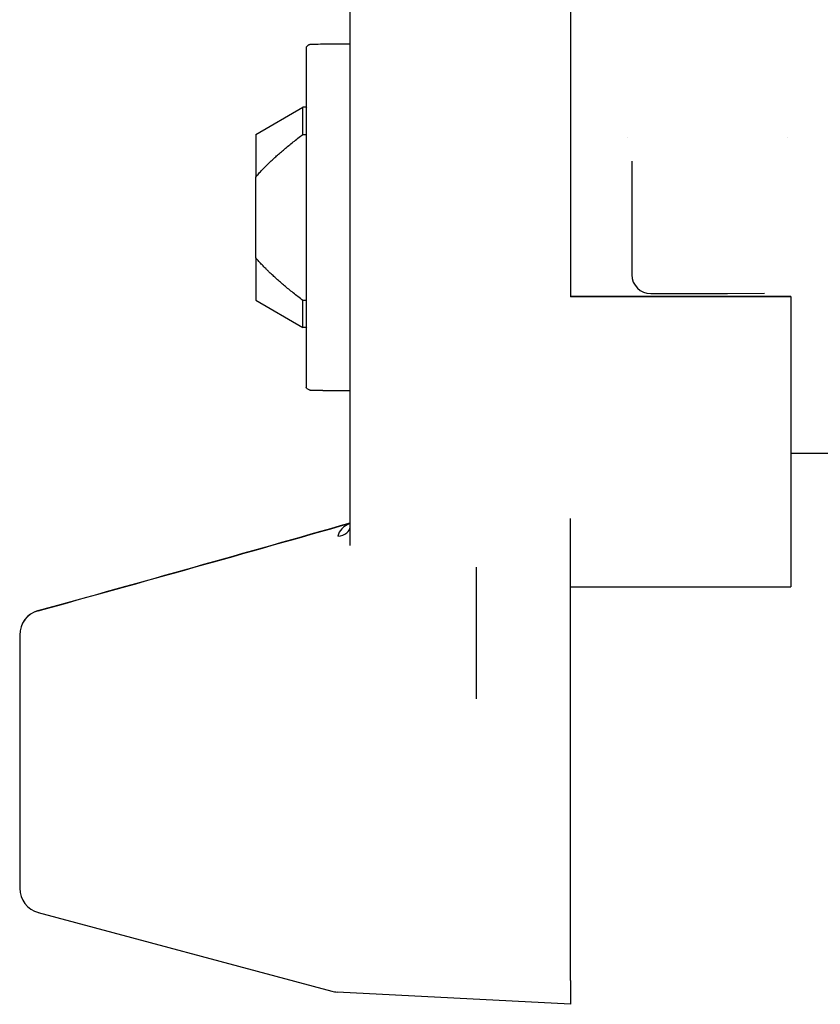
# Model space of a CAD drawing. Header units: inches. Extents: x 12 to 564, y 10 to 374.
# Tile 51 of 158: x 155.1 to 156.1, y 114.22 to 115.45. Entities that reach past the tile are written whole.
import ezdxf

# ---------------------------------------------------------------- set-up
doc = ezdxf.new("R2010")
doc.units = ezdxf.units.IN
doc.header["$LTSCALE"] = 16
doc.header["$MEASUREMENT"] = 0
doc.layers.add('Visible (ANSI)', color=7, linetype='Continuous', lineweight=30)

msp = doc.modelspace()

# ---------------------------------------------------------------- linework, layer by layer
at = {"layer": 'Visible (ANSI)'}
for p, q in [((155.7866, 115.5497), (155.7866, 115.1064)), ((155.511, 114.7951), (155.511, 115.5201)), ((155.477, 115.4226), (155.511, 115.4226)), ((155.4559, 115.4184), (155.4559, 115.3117)), ((155.4559, 115.4184), (155.4559, 115.4184)), ((155.4559, 115.4184), (155.4559, 115.4184)), ((155.3929, 115.3095), (155.4519, 115.3436)), ((155.4519, 115.3095), (155.4519, 115.3436)), ((155.4559, 115.3436), (155.4519, 115.3436)), ((155.4578, 115.3436), (155.4578, 115.3436)), ((155.3929, 115.3095), (155.3929, 115.2561)), ((155.4519, 115.3095), (155.4559, 115.3095)), ((155.4559, 115.3117), (155.4559, 115.0991)), ((155.4559, 115.3095), (155.4559, 115.3095)), ((155.8575, 115.305), (155.8575, 115.305)), ((156.0586, 115.305), (156.0586, 115.305)), ((155.8633, 115.276), (155.8633, 115.2756)), ((155.8633, 115.2756), (155.8633, 115.1339)), ((155.3929, 115.1551), (155.3929, 115.2561)), ((155.3929, 115.1551), (155.3929, 115.1021)), ((155.3929, 115.1021), (155.4519, 115.068)), ((155.4559, 115.1017), (155.4519, 115.1017)), ((155.4519, 115.068), (155.4519, 115.1017)), ((155.4559, 115.1017), (155.4559, 115.1017)), ((156.0622, 115.1066), (155.7866, 115.1066)), ((156.0622, 115.1064), (155.7866, 115.1064)), ((155.887, 115.1103), (155.983, 115.1103)), ((155.9832, 115.1103), (156.0294, 115.1107)), ((156.0622, 115.1066), (156.0622, 115.1064)), ((156.0622, 115.1064), (156.0622, 114.7435)), ((155.4559, 115.0991), (155.4559, 114.9932)), ((155.4559, 115.068), (155.4519, 115.068)), ((155.4577, 115.068), (155.4577, 115.068)), ((155.4559, 114.9932), (155.4559, 114.9932)), ((155.477, 114.989), (155.511, 114.989)), ((156.1448, 114.9105), (156.0622, 114.9105)), ((155.7866, 114.8233), (155.7866, 114.8291)), ((155.7866, 114.5404), (155.7866, 114.8233)), ((155.6685, 114.7683), (155.6685, 114.6033)), ((155.7866, 114.7435), (156.0622, 114.7435)), ((155.0976, 114.6835), (155.0976, 114.6832)), ((155.0976, 114.6832), (155.0976, 114.3666)), ((155.7866, 114.5315), (155.7866, 114.5404)), ((155.7866, 114.2511), (155.7866, 114.5315)), ((155.1209, 114.3362), (155.4881, 114.2378)), ((155.7866, 114.2511), (155.7866, 114.2214)), ((155.7866, 114.2214), (155.4946, 114.2367))]:
    msp.add_line(p, q, dxfattribs=at)
for centre, radius, start, end in [((155.887, 115.1339), 0.0236, 180, 270), ((155.983, 115.1339), 0.0236, 270, 270.4716), ((155.1291, 114.6835), 0.0315, 105.6079, 180), ((155.1291, 114.6832), 0.0315, 105.5847, 180), ((155.1291, 114.3666), 0.0315, 180, 254.9955), ((155.4963, 114.2682), 0.0315, 254.9955, 266.9937)]:
    msp.add_arc(centre, radius, start, end, dxfattribs=at)
for centre, major_axis, ratio, start_param, end_param in [((155.477, 114.9969), (-0.00007, -0.00787), 0.968137, 0.000123, 0.008808), ((155.4913, 114.8184), (0.0197, 0), 0.60676, 4.936289, 6.283185), ((155.1291, 114.6835), (-0.0084, 0.0304), 0.063836, 6.281984, 6.28333), ((155.1291, 114.6832), (-0.0084, 0.0304), 0.06501, 6.281995, 6.283324)]:
    msp.add_ellipse(centre, major_axis=major_axis, ratio=ratio, start_param=start_param, end_param=end_param, dxfattribs=at)
for points, knots in [([(155.4559, 115.4184), (155.4563, 115.4191), (155.4569, 115.4198), (155.4578, 115.4206), (155.4581, 115.4208), (155.4587, 115.4212), (155.459, 115.4214), (155.4595, 115.4217), (155.4597, 115.4218), (155.4602, 115.422), (155.4605, 115.422), (155.461, 115.4222), (155.4611, 115.4222), (155.4615, 115.4222), (155.4616, 115.4223), (155.462, 115.4223), (155.4621, 115.4223), (155.4625, 115.4224), (155.4627, 115.4224), (155.4638, 115.4224), (155.465, 115.4224), (155.4691, 115.4225), (155.4726, 115.4225), (155.4769, 115.4226)], [0.0001099, 0.0001099, 0.0001099, 0.0001099, 0.0064222, 0.0064222, 0.0095274, 0.0095274, 0.0123177, 0.0123177, 0.0143854, 0.0143854, 0.017844, 0.017844, 0.0209182, 0.0209182, 0.0254052, 0.0254052, 0.0347458, 0.0347458, 0.0627223, 0.0627223, 0.146688, 0.146688, 0.2763162, 0.2763162, 0.2763162, 0.2763162]), ([(155.4769, 114.989), (155.4725, 114.9891), (155.4689, 114.9891), (155.4651, 114.9892), (155.4642, 114.9892), (155.4631, 114.9892), (155.4628, 114.9892), (155.4623, 114.9893), (155.4622, 114.9893), (155.4616, 114.9893), (155.4614, 114.9893), (155.4606, 114.9895), (155.4603, 114.9896), (155.4597, 114.9898), (155.4594, 114.99), (155.4584, 114.9905), (155.4579, 114.9909), (155.4568, 114.9919), (155.4563, 114.9925), (155.4559, 114.9932)], [0, 0, 0, 0, 0.1334262, 0.1334262, 0.200062, 0.200062, 0.2330055, 0.2330055, 0.2494269, 0.2494269, 0.2583644, 0.2583644, 0.2617206, 0.2617206, 0.2648953, 0.2648953, 0.2703591, 0.2703591, 0.2763611, 0.2763611, 0.2763611, 0.2763611])]:
    msp.add_open_spline(points, degree=3, knots=knots, dxfattribs=at)
for points in [[(155.3929, 115.2561), (155.4122, 115.279), (155.4519, 115.3095)], [(155.4519, 115.1017), (155.4122, 115.1322), (155.3929, 115.1551)]]:
    msp.add_rational_spline(points, [1, 1.02531027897, 1], degree=2, dxfattribs=at)
for points in [[(155.4559, 114.9932), (155.4559, 114.9932), (155.4559, 114.9932), (155.4559, 114.9932)], [(155.477, 114.989), (155.477, 114.989), (155.477, 114.989), (155.477, 114.989)], [(155.1207, 114.7138), (155.2509, 114.7499), (155.3811, 114.7864), (155.511, 114.8236)], [(155.1207, 114.7136), (155.2509, 114.7496), (155.3811, 114.786), (155.511, 114.8233)], [(155.511, 114.8228), (155.5029, 114.8193), (155.4966, 114.8138), (155.4957, 114.8068)]]:
    msp.add_open_spline(points, degree=3, dxfattribs=at)

doc.saveas('drawing.dxf')
